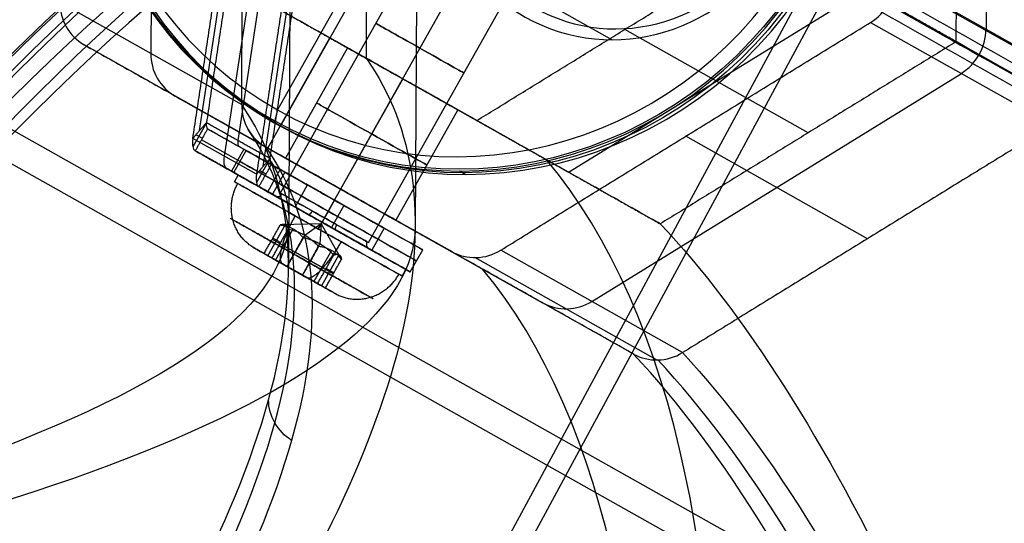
# Model space of a CAD drawing. Header units: millimetres. Extents: x -445 to 449, y -417 to 415.
# Tile 211 of 256: x 212 to 251, y -165 to -145. Entities that reach past the tile are written whole.
import ezdxf

# ---------------------------------------------------------------- set-up
doc = ezdxf.new("R2010")
doc.units = ezdxf.units.MM
doc.header["$MEASUREMENT"] = 0
doc.layers.add('Default', color=7, linetype='Continuous', true_color=0x000000)

msp = doc.modelspace()

# ---------------------------------------------------------------- linework, layer by layer
at = {"layer": 'Default', "color": 9, "true_color": 0xbfbfbf}
for p, q in [((186.497, -110.766, -945.185), (282.114, -164.546, -954.27)), ((250.649, -145.658, -752.078), (250.744, -128.502, -754.46)), ((217.733, -129.442, -762.548), (217.638, -146.598, -760.165)), ((223.2, -132.493, -804.136), (223.075, -155.055, -801.003)), ((249.457, -146.139, -768.177), (249.533, -132.414, -770.083)), ((228.191, -134.186, -803.901), (228.084, -153.416, -801.23)), ((219.568, -149.646, -738.918), (221.809, -134.828, -720.34)), ((221.094, -150.039, -738.788), (223.335, -135.222, -720.21)), ((220.556, -150.666, -738.224), (222.798, -135.849, -719.646)), ((186.164, -136.36, -941.639), (258.608, -177.106, -948.522)), ((188.82, -136.49, -936.959), (259.012, -175.969, -943.628)), ((222.082, -151.06, -738.094), (224.324, -136.242, -719.516)), ((229.26, -137.068, -741.447), (222.642, -148.835, -741.445)), ((222.759, -152.115, -754.425), (230.293, -138.718, -754.428)), ((224.502, -153.096, -752.425), (232.037, -139.699, -752.428)), ((224.502, -153.096, -756.425), (232.036, -139.699, -756.428)), ((226.245, -154.076, -754.425), (233.78, -140.679, -754.428)), ((222.756, -149.473, -742.887), (226.923, -142.064, -742.889)), ((230.355, -142.959, -741.909), (235.862, -146.061, -764.023)), ((213.33, -199.808, -937.577), (243.79, -143.45, -950.607)), ((215.33, -197.871, -933.068), (244.712, -143.508, -945.637)), ((254.238, -147.736, -766.491), (247.056, -143.69, -737.647)), ((254.24, -147.681, -766.5), (247.057, -143.635, -737.655)), ((234.146, -151.292, -755.531), (245.835, -144.098, -753.63)), ((214.047, -144.575, -745.743), (221.229, -148.621, -774.588)), ((222.533, -144.762, -759.339), (234.146, -151.292, -755.531)), ((246.077, -145.378, -737.655), (253.259, -149.424, -766.5)), ((243.613, -149.736, -769.128), (236.368, -145.655, -740.033)), ((222.266, -150.344, -742.887), (224.717, -145.986, -742.888)), ((226.992, -147.268, -752.022), (224.717, -145.986, -742.888)), ((222.191, -150.309, -774.112), (215.008, -146.263, -745.267)), ((225.411, -146.379, -754.426), (222.96, -150.737, -754.425)), ((235.057, -156.394, -754.454), (249.668, -147.401, -752.077)), ((227.59, -147.604, -751.926), (225.139, -151.962, -751.925)), ((227.59, -147.605, -756.926), (225.139, -151.963, -756.925)), ((231.962, -150.067, -771.983), (228.189, -147.942, -756.83)), ((218.599, -148.286, -759.689), (233.115, -156.449, -754.93)), ((222.642, -148.835, -741.445), (222.517, -149.338, -741.926)), ((229.769, -148.83, -754.426), (227.318, -153.188, -754.425)), ((219.836, -149.34, -739.209), (219.297, -150.297, -739.209)), ((219.884, -149.578, -739.765), (222.398, -150.991, -738.94)), ((221.814, -151.373, -737.812), (219.299, -149.959, -738.636)), ((219.672, -149.954, -739.765), (219.424, -149.814, -738.767)), ((222.504, -151.627, -751.272), (219.639, -150.013, -739.765)), ((245.954, -153.92, -767.688), (238.771, -149.874, -738.843)), ((221.316, -150.385, -745.518), (220.826, -151.256, -745.518)), ((220.917, -151.309, -754.425), (221.408, -150.438, -754.425)), ((224.541, -151.626, -752.021), (222.266, -150.344, -742.887)), ((225.026, -152.473, -752.18), (221.78, -150.644, -739.143)), ((221.811, -151.711, -738.385), (222.35, -150.753, -738.385)), ((222.187, -151.367, -738.94), (221.938, -151.228, -737.943)), ((222.259, -152.063, -751.271), (222.749, -151.192, -751.272)), ((222.353, -150.968, -749.68), (224.867, -152.382, -748.856)), ((222.933, -151.296, -754.425), (222.443, -152.167, -754.425)), ((229.839, -151.246, -739.835), (230.078, -151.381, -740.796)), ((220.945, -151.669, -754.425), (221.092, -151.407, -754.425)), ((221.219, -151.479, -755.469), (222.56, -152.233, -755.029)), ((224.536, -153.344, -752.18), (221.29, -151.516, -739.143)), ((225.018, -153.041, -750.447), (222.153, -151.427, -738.94)), ((221.863, -151.84, -749.68), (224.377, -153.254, -748.856)), ((223.34, -152.67, -744.694), (223.831, -151.798, -744.694)), ((224.403, -153.271, -758.425), (224.894, -152.399, -758.425)), ((224.894, -152.398, -752.175), (224.404, -153.27, -752.175)), ((224.894, -152.399, -756.675), (224.404, -153.271, -756.675)), ((229.449, -154.39, -771.732), (225.738, -152.3, -756.829)), ((223.494, -152.758, -750.771), (223.877, -152.974, -752.309)), ((225.263, -152.605, -750.447), (224.773, -153.477, -750.447)), ((226.473, -153.288, -757.991), (226.04, -153.044, -756.251)), ((222.267, -154.593, -754.126), (222.959, -153.362, -754.127)), ((222.568, -154.762, -755.323), (223.26, -153.531, -755.323)), ((224.371, -153.328, -754.425), (222.753, -153.374, -754.821)), ((224.371, -153.328, -754.425), (223.718, -153.789, -753.223)), ((224.256, -153.532, -758.225), (224.403, -153.271, -758.225)), ((224.257, -153.531, -750.625), (224.404, -153.27, -750.625)), ((224.371, -153.328, -754.425), (224.317, -154.126, -755.626)), ((224.371, -153.328, -754.425), (225.172, -154.735, -754.028)), ((224.93, -153.567, -756.54), (225.314, -153.783, -758.078)), ((226.855, -153.502, -754.425), (226.365, -154.373, -754.425)), ((222.434, -153.941, -754.821), (223.338, -154.45, -755.825)), ((222.76, -154.076, -753.421), (222.455, -153.905, -754.821)), ((223.026, -155.019, -753.222), (223.718, -153.789, -753.223)), ((225.983, -154.159, -757.991), (225.55, -153.915, -756.25)), ((222.126, -154.513, -754.833), (221.736, -154.294, -754.96)), ((222.74, -154.112, -753.421), (223.949, -154.793, -753.024)), ((223.625, -155.356, -755.626), (224.317, -154.126, -755.626)), ((224.775, -154.383, -753.526), (224.083, -155.614, -753.526)), ((226.248, -154.307, -753.82), (227.588, -155.061, -753.38)), ((227.89, -155.231, -754.425), (228.38, -154.359, -754.425)), ((229.524, -154.426, -740.507), (236.706, -158.472, -769.352)), ((238.648, -158.417, -768.877), (231.466, -154.371, -740.031)), ((224.548, -155.13, -755.428), (223.338, -154.45, -755.825)), ((223.949, -154.793, -753.024), (224.854, -155.301, -754.028)), ((225.073, -154.551, -754.734), (224.381, -155.782, -754.733)), ((237.618, -158.708, -769.076), (230.439, -154.665, -740.246)), ((222.805, -154.895, -752.621), (222.96, -154.982, -753.244)), ((224.874, -155.265, -754.028), (224.568, -155.094, -755.428)), ((227.569, -155.394, -754.425), (227.716, -155.133, -754.425)), ((223.559, -155.319, -755.648), (223.714, -155.407, -756.271)), ((224.921, -156.085, -753.916), (224.531, -155.866, -754.044))]:
    msp.add_line(p, q, dxfattribs=at)
at = {"layer": 'Default', "color": 9, "true_color": 0xbfbfbf, "extrusion": (-0.239414, 0.134863, 0.961506)}
for centre, radius in [((4.905, 53.002, -786.717), 15.938), ((4.905, 53.002, -787.279), 16)]:
    msp.add_circle(centre, radius, dxfattribs=at)
at = {"layer": 'Default', "color": 9, "true_color": 0xbfbfbf, "extrusion": (0.490212, 0.871603, -0.000190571)}
for centre, radius in [((-270.726, -754.429, -15.556), 2), ((-270.726, -754.429, -19.442), 2.5), ((-270.726, -754.429, -22.942), 2.25)]:
    msp.add_circle(centre, radius, dxfattribs=at)
at = {"layer": 'Default', "color": 9, "true_color": 0xbfbfbf, "extrusion": (-0.239414, 0.134863, 0.961506)}
for centre, radius, start, end in [((4.905, 53.002, -786.779), 16, 270.0397, 90.0397), ((4.905, 53.002, -786.279), 15.5, 270.0397, 90.0397), ((4.905, 53.002, -787.779), 16, 270.0397, 90.0397), ((4.905, 53.002, -810.779), 7.5, 270.0397, 90.0397), ((4.905, 53.002, -811.279), 7, 270.0397, 90.0397), ((4.893, 70.323, -787.779), 2, 60.0397, 120.0397), ((19.911, 44.352, -787.779), 2, 300.0397, 0.0397), ((4.893, 70.323, -802.703), 2, 60.0397, 120.0397), ((19.911, 44.352, -802.779), 2, 300.0397, 0.0397), ((23.206, 50.815, -799.779), 0.2, 0.0397, 90.0397), ((23.203, 55.215, -799.779), 0.2, 270.0397, 0.0397), ((19.899, 61.673, -787.779), 2, 0.0397, 60.0397), ((19.899, 61.673, -802.796), 2, 0.0397, 60.0397)]:
    msp.add_arc(centre, radius, start, end, dxfattribs=at)
at = {"layer": 'Default', "color": 9, "true_color": 0xbfbfbf, "extrusion": (0.839507, -0.468745, 0.274783)}
for centre, radius, start, end in [((-83.21, -806.881, 51.984), 79.9, 14.94675, 154.46812), ((-83.21, -806.881, 51.984), 79.9, 14.94675, 154.46812), ((-83.21, -806.881, 51.984), 80.1, 14.9084, 153.98677), ((-83.21, -806.881, 52.884), 81, 17.68616, 152.9454), ((-83.21, -806.881, 53.084), 81, 17.69251, 153.24135), ((-83.21, -806.881, 53.984), 80.1, 15.17278, 156.026), ((-83.21, -806.881, 52.884), 79, 15.12179, 155.77743), ((-83.21, -806.881, 52.884), 79, 15.12179, 155.77743), ((-83.21, -806.881, 53.984), 79, 15.12179, 155.81327)]:
    msp.add_arc(centre, radius, start, end, dxfattribs=at)
at = {"layer": 'Default', "color": 9, "true_color": 0xbfbfbf, "extrusion": (0.490212, 0.871603, -0.000190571)}
for centre, radius, start, end in [((-270.726, -754.429, -16.942), 2.5, 344.0508, 164.0508), ((-270.726, -754.429, -16.942), 2.5, 180, 344.0508), ((-270.726, -754.429, -16.942), 2.5, 164.0508, 180), ((-270.726, -754.429, -22.442), 4, 96.0751, 52.0265), ((-270.726, -754.429, -22.942), 4, 96.0751, 52.0265), ((-270.726, -754.429, -21.942), 2.5, 344.0508, 164.0508), ((-270.726, -754.429, -21.942), 2.5, 180, 344.0508), ((-270.726, -754.429, -23.442), 4, 96.0751, 52.0265), ((-270.726, -754.429, -22.442), 2.25, 254.0508, 74.0508), ((-270.726, -754.429, -23.742), 3.8, 344.0508, 0), ((-270.726, -754.429, -23.742), 3.8, 360, 254.0508), ((-270.726, -754.429, -23.442), 3.8, 254.0508, 360), ((-270.726, -754.429, -23.442), 3.8, 0, 74.0508), ((-270.726, -754.429, -23.442), 3.8, 0, 4.5253), ((-270.726, -754.429, -23.442), 2.25, 254.0508, 74.0508), ((-270.726, -754.429, -23.442), 2.2, 266.2817, 164.0508), ((-270.726, -754.429, -23.442), 2.2, 254.0508, 74.0508), ((-270.726, -754.429, -23.242), 2, 254.0508, 0), ((-270.726, -754.429, -23.242), 2, 0, 164.0508), ((-270.726, -754.429, -22.442), 2.25, 74.0508, 180), ((-270.726, -754.429, -23.442), 3.8, 74.0508, 254.0508), ((-270.726, -754.429, -22.442), 2.25, 180, 254.0508), ((-270.726, -754.429, -23.442), 2.25, 74.0508, 180), ((-270.726, -754.429, -23.442), 2.2, 74.0508, 164.0508), ((-270.726, -754.429, -21.942), 2.5, 164.0508, 180), ((-270.726, -754.429, -23.442), 2.2, 164.0508, 254.0508), ((-270.726, -754.429, -23.442), 2.25, 180, 254.0508), ((-270.726, -754.429, -23.242), 2, 164.0508, 254.0508), ((-270.726, -754.429, -23.442), 2.2, 164.0508, 249.8494)]:
    msp.add_arc(centre, radius, start, end, dxfattribs=at)
at = {"layer": 'Default', "color": 9, "true_color": 0xbfbfbf, "extrusion": (0.838077, -0.471296, 0.274785)}
for centre, radius, start, end in [((-21.597, -784.099, 51.499), 1, 144.0465, 179.9886), ((-21.597, -784.099, 51.499), 2, 144.0465, 179.9886), ((-21.597, -784.099, 52.986), 1, 144.0465, 179.9886), ((-21.597, -784.099, 52.973), 2, 144.0465, 179.9886), ((-21.597, -784.099, 54.499), 1, 144.0465, 179.9886), ((-218.545, -797.154, 54.567), 202.521, 308.71254, 354.08168), ((-21.597, -784.099, 54.499), 2, 144.0465, 179.9886), ((-23.4, -797.575, 52.999), 0.2, 179.9886, 269.9886), ((-23.401, -801.975, 52.999), 0.2, 89.9886, 179.9886), ((-218.545, -797.154, 54.548), 197.521, 308.75707, 354.00732)]:
    msp.add_arc(centre, radius, start, end, dxfattribs=at)
at = {"layer": 'Default', "color": 9, "true_color": 0xbfbfbf, "extrusion": (0.005497, 0.990479, -0.137558)}
for centre, radius, start, end in [((-26.411, -814.697, -40.254), 197.521, 175.16111, 217.33568), ((-26.411, -814.697, -40.523), 202.521, 180.03168, 217.38021)]:
    msp.add_arc(centre, radius, start, end, dxfattribs=at)
at = {"layer": 'Default', "color": 9, "true_color": 0xbfbfbf}
for points, degree in [([(186.696, -110.42, -945.145), (234.504, -137.31, -949.687), (282.312, -164.199, -954.23)], 2), ([(281.92, -164.896, -954.23), (234.112, -138.006, -949.687), (186.304, -111.117, -945.145)], 2), ([(188.955, -112.148, -940.339), (235.46, -138.305, -944.758), (281.965, -164.461, -949.177)], 2), ([(221.229, -148.621, -774.588), (221.277, -140.043, -775.779), (221.324, -131.465, -776.97)], 2), ([(226.155, -146.802, -773.886), (226.193, -139.94, -774.839), (226.232, -133.078, -775.792)], 2), ([(222.078, -134.515, -720.623), (220.957, -141.924, -729.912), (219.837, -149.333, -739.2)], 2), ([(219.299, -149.959, -738.636), (220.42, -142.55, -729.347), (221.541, -135.142, -720.058)], 2), ([(222.351, -150.746, -738.376), (223.472, -143.338, -729.087), (224.592, -135.929, -719.798)], 2), ([(224.055, -136.555, -719.234), (222.934, -143.964, -728.523), (221.814, -151.373, -737.812)], 2), ([(230.524, -149.252, -740.984), (236.368, -145.655, -740.033), (242.212, -142.058, -739.083)], 2), ([(249.457, -146.139, -768.177), (245.835, -144.098, -753.63), (242.212, -142.058, -739.083)], 2), ([(218.911, -142.721, -744.792), (224.717, -145.986, -742.888), (230.524, -149.252, -740.984)], 2), ([(218.911, -142.721, -744.792), (222.533, -144.762, -759.339), (226.155, -146.802, -773.886)], 2), ([(231.466, -154.371, -740.031), (238.771, -149.874, -738.843), (246.077, -145.378, -737.655)], 2), ([(249.457, -146.139, -768.177), (243.613, -149.736, -769.128), (237.768, -153.333, -770.079)], 2), ([(215.008, -146.263, -745.267), (222.266, -150.344, -742.887), (229.524, -154.426, -740.507)], 2), ([(237.768, -153.333, -770.079), (231.962, -150.067, -771.983), (226.155, -146.802, -773.886)], 2), ([(221.229, -148.621, -774.588), (221.229, -148.623, -774.588), (221.229, -148.625, -774.587), (221.229, -148.627, -774.587)], 3), ([(219.299, -149.959, -738.636), (219.568, -149.646, -738.918), (219.837, -149.333, -739.2)], 2), ([(219.837, -149.333, -739.2), (221.094, -150.039, -738.788), (222.351, -150.746, -738.376)], 2), ([(230.524, -149.252, -740.984), (234.146, -151.292, -755.531), (237.768, -153.333, -770.079)], 2), ([(219.884, -149.578, -739.765), (219.639, -150.013, -739.765), (219.394, -150.449, -739.765)], 2), ([(219.884, -149.578, -739.765), (221.316, -150.385, -745.518), (222.749, -151.192, -751.272)], 2), ([(253.259, -149.424, -766.5), (245.954, -153.92, -767.688), (238.648, -158.417, -768.877)], 2), ([(221.908, -151.863, -738.94), (220.651, -151.156, -739.352), (219.394, -150.449, -739.765)], 2), ([(219.394, -150.449, -739.765), (220.826, -151.256, -745.518), (222.259, -152.063, -751.271)], 2), ([(222.185, -150.306, -774.113), (222.187, -150.307, -774.113), (222.189, -150.308, -774.112), (222.191, -150.309, -774.112)], 3), ([(236.706, -158.472, -769.352), (229.449, -154.39, -771.732), (222.191, -150.309, -774.112)], 2), ([(221.814, -151.373, -737.812), (222.082, -151.06, -738.094), (222.351, -150.746, -738.376)], 2), ([(222.398, -150.991, -738.94), (222.153, -151.427, -738.94), (221.908, -151.863, -738.94)], 2), ([(225.263, -152.605, -750.447), (223.831, -151.798, -744.694), (222.398, -150.991, -738.94)], 2), ([(224.773, -153.477, -750.447), (223.34, -152.67, -744.694), (221.908, -151.863, -738.94)], 2), ([(222.116, -154.507, -754.821), (222.434, -153.941, -754.821), (222.753, -153.374, -754.821)], 2), ([(223.058, -153.546, -753.421), (222.74, -154.112, -753.421), (222.421, -154.679, -753.421)], 2), ([(223.02, -155.016, -755.824), (223.338, -154.45, -755.825), (223.657, -153.883, -755.825)], 2), ([(224.268, -154.226, -753.024), (223.949, -154.793, -753.024), (223.631, -155.359, -753.024)], 2), ([(223.02, -155.016, -755.824), (222.568, -154.762, -755.323), (222.116, -154.507, -754.821)], 2), ([(222.116, -154.507, -754.821), (222.268, -154.593, -754.121), (222.421, -154.679, -753.421)], 2), ([(222.421, -154.679, -753.421), (223.026, -155.019, -753.222), (223.631, -155.359, -753.024)], 2), ([(224.229, -155.696, -755.428), (224.548, -155.13, -755.428), (224.867, -154.563, -755.428)], 2), ([(224.535, -155.868, -754.028), (224.854, -155.301, -754.028), (225.172, -154.735, -754.028)], 2), ([(224.229, -155.696, -755.428), (223.625, -155.356, -755.626), (223.02, -155.016, -755.824)], 2), ([(223.631, -155.359, -753.024), (224.083, -155.614, -753.526), (224.535, -155.868, -754.028)], 2), ([(224.535, -155.868, -754.028), (224.382, -155.782, -754.728), (224.229, -155.696, -755.428)], 2), ([(236.706, -158.472, -769.352), (236.708, -158.473, -769.352), (236.71, -158.474, -769.351), (236.712, -158.475, -769.351)], 3), ([(238.643, -158.42, -768.877), (238.645, -158.419, -768.877), (238.646, -158.418, -768.877), (238.648, -158.417, -768.877)], 3), ([(223.199, -161.883, -817.406), (222.925, -161.706, -817.44), (222.465, -161.223, -817.559), (222.293, -160.598, -817.753), (222.29, -160.286, -817.857)], 3), ([(188.404, -211.37, -926.559), (235.185, -187.916, -937.868), (281.965, -164.461, -949.177)], 2)]:
    msp.add_open_spline(points, degree=degree, dxfattribs=at)
for points, knots in [([(354.637, -205.318, -876.337), (343.157, -198.86, -871.846), (332.025, -192.599, -866.162), (310.934, -180.734, -852.421), (300.975, -175.13, -844.364), (282.695, -164.845, -825.954), (274.444, -160.203, -815.652), (260.194, -152.184, -793.231), (254.179, -148.797, -781.093), (249.457, -146.139, -768.177)], [-879.495751, -879.495751, -879.495751, -879.495751, -837.156731, -837.156731, -794.836471, -794.836471, -752.393429, -752.393429, -709.935271, -709.935271, -709.935271, -709.935271]), ([(226.155, -146.802, -773.886), (228.083, -149.54, -787.487), (228.546, -153.084, -800.985), (226.718, -161.561, -827.346), (224.421, -166.505, -840.231), (217.295, -177.513, -864.866), (212.499, -183.536, -876.538), (200.811, -196.334, -898.31), (193.918, -203.11, -908.41), (186.176, -210.115, -917.611)], [709.935271, 709.935271, 709.935271, 709.935271, 752.393429, 752.393429, 794.836471, 794.836471, 837.156731, 837.156731, 879.495751, 879.495751, 879.495751, 879.495751]), ([(182.293, -210.663, -914.344), (189.085, -204.464, -906.265), (201.163, -192.583, -888.878), (215.702, -175.071, -856.628), (223.972, -159.396, -818.13), (223.259, -151.557, -789.038), (221.229, -148.627, -774.587)], [-189.353565, -189.353565, -189.353565, -189.353565, -153.964946, -118.576327, -71.391502, -24.206688, -24.206688, -24.206688, -24.206688]), ([(221.229, -148.627, -774.587), (221.226, -148.969, -774.529), (221.313, -149.309, -774.453), (221.647, -149.894, -774.288), (221.892, -150.14, -774.199), (222.185, -150.306, -774.113)], [-7.355431, -7.355431, -7.355431, -7.355431, -6.289077, -6.289077, -5.222526, -5.222526, -5.222526, -5.222526]), ([(182.526, -211.211, -914.123), (189.326, -205.054, -906.028), (201.414, -193.256, -888.611), (215.956, -175.869, -856.333), (224.217, -160.307, -817.849), (223.505, -152.518, -788.796), (221.48, -149.602, -774.371)], [0, 0, 0, 0, 35.012929, 70.025857, 116.709762, 163.377356, 163.377356, 163.377356, 163.377356]), ([(222.185, -150.306, -774.113), (224.207, -153.222, -788.568), (224.889, -161.006, -817.676), (216.534, -176.531, -856.216), (201.886, -193.853, -888.52), (189.729, -205.595, -905.946), (182.895, -211.72, -914.045)], [-1314.671432, -1314.671432, -1314.671432, -1314.671432, -1267.486618, -1220.301793, -1184.913174, -1149.524555, -1149.524555, -1149.524555, -1149.524555]), ([(237.768, -153.333, -770.079), (241.089, -156.854, -783.223), (244.318, -161.954, -795.814), (250.503, -174.937, -819.547), (253.463, -182.837, -830.709), (258.998, -200.965, -851.193), (261.556, -211.123, -860.454), (266.203, -233.108, -876.869), (268.294, -244.935, -884.024), (270.131, -257.328, -890.084)], [709.935271, 709.935271, 709.935271, 709.935271, 752.393427, 752.393427, 794.836466, 794.836466, 837.156724, 837.156724, 879.495751, 879.495751, 879.495751, 879.495751]), ([(236.712, -158.475, -769.351), (237.001, -158.636, -769.245), (237.335, -158.717, -769.144), (238.008, -158.698, -768.979), (238.347, -158.598, -768.915), (238.643, -158.42, -768.877)], [-7.355431, -7.355431, -7.355431, -7.355431, -6.289077, -6.289077, -5.222526, -5.222526, -5.222526, -5.222526]), ([(268.549, -259.888, -885.962), (266.891, -248.987, -880.647), (263.221, -228.345, -868.41), (256.097, -198.78, -843.244), (247.229, -173.569, -810.352), (240.247, -162.242, -783.309), (236.712, -158.475, -769.351)], [-189.353565, -189.353565, -189.353565, -189.353565, -153.964955, -118.576337, -71.391512, -24.206688, -24.206688, -24.206688, -24.206688]), ([(238.643, -158.42, -768.877), (242.163, -162.188, -782.84), (249.081, -173.516, -809.898), (257.777, -198.732, -842.833), (264.682, -228.303, -868.052), (268.193, -248.95, -880.328), (269.765, -259.854, -885.664)], [-1314.671432, -1314.671432, -1314.671432, -1314.671432, -1267.486616, -1220.301788, -1184.913167, -1149.524555, -1149.524555, -1149.524555, -1149.524555]), ([(269.137, -259.917, -885.725), (267.52, -249.026, -880.39), (263.925, -228.409, -868.115), (256.909, -198.899, -842.906), (248.132, -173.757, -810.008), (241.193, -162.465, -782.997), (237.672, -158.707, -769.062)], [0, 0, 0, 0, 35.012922, 70.025843, 116.709739, 163.377324, 163.377324, 163.377324, 163.377324])]:
    msp.add_open_spline(points, degree=3, knots=knots, dxfattribs=at)
for points, weights in [([(221.733, -154.292, -754.946), (220.141, -153.397, -755.468), (221.072, -151.741, -755.469)], [1, 0.707106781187, 1]), ([(225.166, -154.044, -758.078), (221.982, -152.253, -759.123), (221.072, -151.741, -755.469)], [1, 0.707106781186, 1]), ([(222.87, -154.932, -752.597), (222.416, -154.675, -750.771), (223.347, -153.019, -750.771)], [1, 0.707106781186, 1]), ([(222.753, -153.374, -754.821), (223.008, -153.279, -754.121), (223.058, -153.546, -753.421)], [1, 1.15470053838, 1]), ([(222.753, -153.374, -754.821), (223.307, -153.447, -755.323), (223.657, -153.883, -755.825)], [1, 1.15470053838, 1]), ([(224.268, -154.226, -753.024), (223.765, -153.704, -753.223), (223.058, -153.546, -753.421)], [1, 1.15470053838, 1]), ([(224.317, -154.126, -755.626), (224.036, -153.968, -755.718), (223.657, -153.883, -755.825)], [1.07735026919, 1.07735026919, 1]), ([(221.733, -154.292, -754.946), (222.188, -154.549, -756.773), (223.78, -155.444, -756.251)], [1, 0.707106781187, 1]), ([(223.78, -155.444, -756.251), (224.235, -155.7, -758.078), (225.166, -154.044, -758.078)], [1, 0.707106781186, 1]), ([(225.172, -154.735, -754.028), (224.822, -154.299, -753.526), (224.268, -154.226, -753.024)], [1, 1.15470053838, 1]), ([(224.867, -154.563, -755.428), (224.597, -154.284, -755.534), (224.317, -154.126, -755.626)], [1, 1.07735026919, 1.07735026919]), ([(224.867, -154.563, -755.428), (225.122, -154.468, -754.728), (225.172, -154.735, -754.028)], [1, 1.15470053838, 1]), ([(224.918, -156.083, -753.902), (226.51, -156.979, -753.38), (227.441, -155.323, -753.38)], [1, 0.707106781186, 1])]:
    msp.add_rational_spline(points, weights, degree=2, dxfattribs=at)
for points, weights, knots in [([(220.88, -153.174, -755.316), (220.103, -152.737, -752.197), (222.822, -154.265, -751.306), (225.54, -155.794, -750.414), (226.316, -156.231, -753.533), (227.093, -156.669, -756.652), (224.375, -155.14, -757.543), (221.656, -153.611, -758.434), (220.88, -153.174, -755.316)], [0.853553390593, 0.603553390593, 0.853553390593, 0.603553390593, 0.853553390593, 0.603553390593, 0.853553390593, 0.603553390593, 0.853553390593], [-3.141593, -3.141593, -3.141593, -1.570796, -1.570796, 0, 0, 1.570796, 1.570796, 3.141593, 3.141593, 3.141593]), ([(223.78, -155.444, -756.251), (225.373, -156.339, -755.729), (224.918, -156.083, -753.902), (224.463, -155.827, -752.075), (222.87, -154.932, -752.597), (221.278, -154.036, -753.119), (221.733, -154.292, -754.946)], [1, 0.707106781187, 1, 0.707106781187, 1, 0.707106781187, 1], [-8.953539, -8.953539, -8.953539, -5.969026, -5.969026, -2.984513, -2.984513, 0, 0, 0])]:
    msp.add_rational_spline(points, weights, degree=2, knots=knots, dxfattribs=at)

doc.saveas('drawing.dxf')
